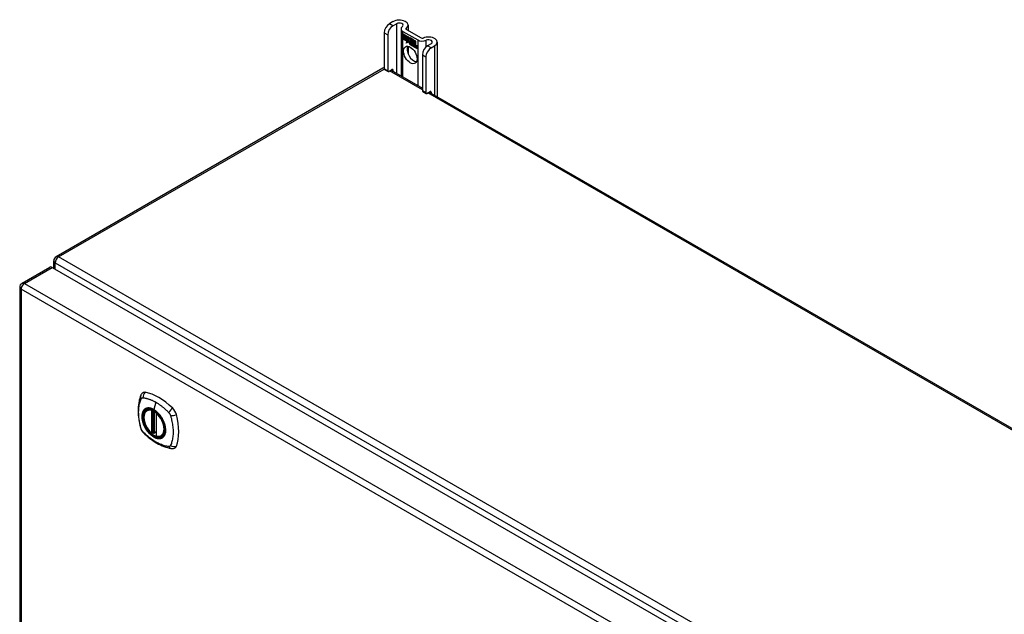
# Model space of a CAD drawing. Header units: inches. Extents: x 13 to 267, y 22 to 131.
# Tile 11 of 12: x 225 to 246, y 116 to 128. Entities that reach past the tile are written whole.
import ezdxf

# ---------------------------------------------------------------- set-up
doc = ezdxf.new("R2010")
doc.units = ezdxf.units.IN
doc.header["$MEASUREMENT"] = 0
doc.layers.add('Visible Edges(ANSI)', color=7, linetype='Continuous', lineweight=25)
doc.layers.add('Visible Tangent Edges(ANSI)', color=7, linetype='Continuous', lineweight=25)

msp = doc.modelspace()

# ---------------------------------------------------------------- linework, layer by layer
at = {"layer": 'Visible Edges(ANSI)'}
for p, q in [((233.029, 128.361), (232.954, 128.317)), ((233.028, 128.274), (233.104, 128.318)), ((233.201, 128.208), (233.201, 127.21)), ((233.315, 128.196), (233.628, 128.015)), ((233.35, 128.284), (233.35, 128.176)), ((232.844, 128.126), (232.844, 127.36)), ((232.918, 128.083), (232.918, 127.317)), ((233.241, 128.153), (233.554, 127.972)), ((233.244, 128.1), (233.362, 128.032)), ((233.244, 128.067), (233.244, 128.1)), ((233.244, 128.067), (233.245, 128.068)), ((233.331, 128.017), (233.244, 128.067)), ((233.244, 128.03), (233.244, 128.063)), ((233.244, 128.063), (233.331, 128.013)), ((233.244, 128.03), (233.245, 128.031)), ((233.331, 127.98), (233.244, 128.03)), ((233.244, 128.026), (233.331, 127.975)), ((233.244, 127.993), (233.244, 128.026)), ((233.244, 127.993), (233.245, 127.993)), ((233.33, 127.944), (233.244, 127.993)), ((233.245, 128.099), (233.245, 128.1)), ((233.245, 128.099), (233.245, 128.068)), ((233.362, 128.031), (233.245, 128.099)), ((233.245, 128.068), (233.331, 128.018)), ((233.245, 128.062), (233.245, 128.063)), ((233.245, 128.062), (233.245, 128.031)), ((233.331, 128.013), (233.245, 128.062)), ((233.245, 128.031), (233.331, 127.981)), ((233.245, 128.025), (233.245, 128.025)), ((233.331, 127.975), (233.245, 128.025)), ((233.245, 128.025), (233.245, 127.993)), ((233.245, 127.993), (233.331, 127.944)), ((233.331, 128.018), (233.331, 128.046)), ((233.331, 128.046), (233.334, 128.044)), ((233.331, 128.045), (233.332, 128.046)), ((233.331, 128.045), (233.331, 128.017)), ((233.334, 128.044), (233.331, 128.045)), ((233.331, 128.018), (233.331, 128.018)), ((233.331, 128.013), (233.331, 128.013)), ((233.331, 127.981), (233.331, 128.013)), ((233.331, 128.013), (233.331, 127.98)), ((233.331, 127.981), (233.331, 127.981)), ((233.331, 127.975), (233.331, 127.975)), ((233.331, 127.947), (233.331, 127.975)), ((233.331, 127.975), (233.331, 127.947)), ((233.334, 128.044), (233.365, 127.975)), ((233.334, 128.044), (233.334, 128.044)), ((233.364, 127.976), (233.334, 128.044)), ((233.365, 127.975), (233.346, 127.956)), ((233.347, 127.957), (233.364, 127.976)), ((233.365, 127.975), (233.348, 127.958)), ((233.362, 128.031), (233.363, 128.032)), ((233.362, 128.032), (233.378, 127.996)), ((233.378, 127.995), (233.362, 128.031)), ((233.364, 127.976), (233.364, 127.976)), ((233.378, 127.996), (233.39, 128.016)), ((233.391, 128.015), (233.378, 127.995)), ((233.378, 127.996), (233.379, 127.997)), ((233.379, 127.997), (233.379, 127.997)), ((233.39, 128.016), (233.449, 127.982)), ((233.39, 127.965), (233.421, 127.994)), ((233.391, 128.015), (233.391, 128.015)), ((233.449, 127.981), (233.391, 128.015)), ((233.391, 128.015), (233.391, 128.015)), ((233.391, 127.966), (233.421, 127.994)), ((233.421, 127.994), (233.391, 127.964)), ((233.421, 127.994), (233.423, 127.993)), ((233.421, 127.994), (233.421, 127.994)), ((233.423, 127.992), (233.421, 127.994)), ((233.423, 127.993), (233.423, 127.915)), ((233.423, 127.992), (233.423, 127.993)), ((233.423, 127.915), (233.423, 127.992)), ((233.449, 127.981), (233.449, 127.982)), ((233.449, 127.982), (233.449, 127.881)), ((233.449, 127.884), (233.449, 127.981)), ((233.453, 127.887), (233.453, 127.98)), ((233.453, 127.98), (233.479, 127.964)), ((233.454, 127.979), (233.454, 127.888)), ((233.454, 127.979), (233.454, 127.979)), ((233.479, 127.964), (233.454, 127.979)), ((233.308, 127.908), (233.33, 127.944)), ((233.347, 127.932), (233.308, 127.908)), ((233.331, 127.944), (233.31, 127.91)), ((233.31, 127.91), (233.347, 127.933)), ((233.31, 127.91), (233.312, 127.911)), ((233.31, 127.91), (233.31, 127.909)), ((233.312, 127.911), (233.347, 127.933)), ((233.33, 127.944), (233.33, 127.944)), ((233.331, 127.947), (233.331, 127.947)), ((233.332, 127.946), (233.331, 127.947)), ((233.331, 127.947), (233.332, 127.947)), ((233.332, 127.947), (233.345, 127.968)), ((233.345, 127.967), (233.332, 127.946)), ((233.332, 127.947), (233.333, 127.948)), ((233.333, 127.947), (233.333, 127.947)), ((233.345, 127.968), (233.347, 127.957)), ((233.345, 127.967), (233.345, 127.967)), ((233.346, 127.956), (233.345, 127.967)), ((233.345, 127.967), (233.345, 127.967)), ((233.347, 127.957), (233.348, 127.958)), ((233.347, 127.933), (233.349, 127.918)), ((233.347, 127.932), (233.347, 127.933)), ((233.349, 127.917), (233.347, 127.932)), ((233.348, 127.957), (233.348, 127.958)), ((233.349, 127.918), (233.376, 127.947)), ((233.376, 127.946), (233.349, 127.917)), ((233.349, 127.918), (233.35, 127.919)), ((233.35, 127.919), (233.377, 127.946)), ((233.35, 127.919), (233.35, 127.918)), ((233.35, 127.838), (233.35, 127.68)), ((233.376, 127.947), (233.383, 127.931)), ((233.376, 127.946), (233.377, 127.946)), ((233.382, 127.93), (233.376, 127.946)), ((233.382, 127.93), (233.384, 127.931)), ((233.384, 127.932), (233.384, 127.931)), ((233.384, 127.926), (233.385, 127.927)), ((233.385, 127.902), (233.418, 127.884)), ((233.386, 127.91), (233.387, 127.91)), ((233.408, 127.897), (233.386, 127.91)), ((233.386, 127.902), (233.386, 127.902)), ((233.418, 127.883), (233.386, 127.902)), ((233.387, 127.91), (233.408, 127.898)), ((233.39, 127.965), (233.391, 127.966)), ((233.408, 127.925), (233.39, 127.965)), ((233.392, 127.965), (233.391, 127.966)), ((233.391, 127.964), (233.409, 127.923)), ((233.391, 127.918), (233.393, 127.918)), ((233.407, 127.921), (233.407, 127.922)), ((233.408, 127.925), (233.408, 127.925)), ((233.408, 127.898), (233.409, 127.898)), ((233.409, 127.898), (233.409, 127.898)), ((233.412, 127.874), (233.412, 127.874)), ((233.412, 127.866), (233.412, 127.874)), ((233.412, 127.874), (233.412, 127.865)), ((233.412, 127.866), (233.412, 127.866)), ((233.417, 127.859), (233.439, 127.875)), ((233.417, 127.859), (233.418, 127.86)), ((233.431, 127.851), (233.417, 127.859)), ((233.418, 127.884), (233.419, 127.884)), ((233.418, 127.884), (233.418, 127.884)), ((233.439, 127.875), (233.418, 127.859)), ((233.439, 127.875), (233.418, 127.86)), ((233.418, 127.86), (233.419, 127.86)), ((233.418, 127.859), (233.431, 127.852)), ((233.423, 127.915), (233.443, 127.903)), ((233.423, 127.915), (233.423, 127.915)), ((233.443, 127.903), (233.423, 127.915)), ((233.439, 127.875), (233.426, 127.91)), ((233.426, 127.91), (233.441, 127.901)), ((233.427, 127.909), (233.439, 127.875)), ((233.427, 127.909), (233.428, 127.909)), ((233.44, 127.901), (233.427, 127.909)), ((233.431, 127.852), (233.443, 127.865)), ((233.443, 127.864), (233.431, 127.851)), ((233.431, 127.852), (233.432, 127.853)), ((233.432, 127.853), (233.443, 127.865)), ((233.432, 127.852), (233.432, 127.852)), ((233.439, 127.875), (233.439, 127.876)), ((233.44, 127.901), (233.441, 127.901)), ((233.447, 127.878), (233.44, 127.901)), ((233.441, 127.901), (233.448, 127.879)), ((233.443, 127.903), (233.449, 127.884)), ((233.443, 127.903), (233.443, 127.903)), ((233.449, 127.881), (233.443, 127.903)), ((233.443, 127.865), (233.446, 127.863)), ((233.443, 127.864), (233.444, 127.864)), ((233.445, 127.863), (233.443, 127.864)), ((233.445, 127.863), (233.446, 127.863)), ((233.452, 127.839), (233.445, 127.863)), ((233.446, 127.863), (233.452, 127.84)), ((233.447, 127.878), (233.448, 127.879)), ((233.45, 127.877), (233.447, 127.878)), ((233.448, 127.879), (233.449, 127.878)), ((233.449, 127.878), (233.461, 127.889)), ((233.449, 127.884), (233.449, 127.885)), ((233.449, 127.878), (233.451, 127.878)), ((233.462, 127.889), (233.45, 127.877)), ((233.451, 127.878), (233.45, 127.878)), ((233.462, 127.889), (233.451, 127.878)), ((233.452, 127.84), (233.465, 127.832)), ((233.452, 127.839), (233.452, 127.84)), ((233.466, 127.831), (233.452, 127.839)), ((233.46, 127.893), (233.453, 127.887)), ((233.454, 127.888), (233.46, 127.894)), ((233.454, 127.888), (233.455, 127.889)), ((233.454, 127.867), (233.475, 127.881)), ((233.476, 127.881), (233.454, 127.866)), ((233.454, 127.867), (233.455, 127.868)), ((233.465, 127.832), (233.454, 127.867)), ((233.454, 127.866), (233.466, 127.831)), ((233.455, 127.889), (233.46, 127.894)), ((233.455, 127.889), (233.455, 127.888)), ((233.455, 127.868), (233.475, 127.881)), ((233.455, 127.867), (233.455, 127.868)), ((233.46, 127.894), (233.479, 127.883)), ((233.46, 127.893), (233.46, 127.894)), ((233.479, 127.882), (233.46, 127.893)), ((233.461, 127.889), (233.476, 127.881)), ((233.462, 127.889), (233.462, 127.889)), ((233.475, 127.881), (233.462, 127.889)), ((233.465, 127.832), (233.466, 127.832)), ((233.472, 127.827), (233.481, 127.878)), ((233.472, 127.827), (233.473, 127.828)), ((233.484, 127.821), (233.472, 127.827)), ((233.481, 127.877), (233.473, 127.828)), ((233.473, 127.828), (233.483, 127.822)), ((233.475, 127.881), (233.475, 127.882)), ((233.479, 127.964), (233.479, 127.964)), ((233.479, 127.883), (233.479, 127.964)), ((233.479, 127.964), (233.479, 127.882)), ((233.479, 127.883), (233.479, 127.883)), ((233.481, 127.877), (233.482, 127.878)), ((233.481, 127.878), (233.491, 127.872)), ((233.49, 127.872), (233.481, 127.877)), ((233.483, 127.88), (233.483, 127.962)), ((233.483, 127.962), (233.509, 127.947)), ((233.483, 127.88), (233.484, 127.88)), ((233.494, 127.873), (233.483, 127.88)), ((233.483, 127.822), (233.487, 127.842)), ((233.483, 127.822), (233.484, 127.822)), ((233.484, 127.961), (233.484, 127.962)), ((233.484, 127.961), (233.484, 127.88)), ((233.509, 127.947), (233.484, 127.961)), ((233.484, 127.88), (233.495, 127.874)), ((233.487, 127.842), (233.484, 127.821)), ((233.49, 127.872), (233.491, 127.872)), ((233.49, 127.863), (233.49, 127.872)), ((233.491, 127.872), (233.49, 127.863)), ((233.49, 127.863), (233.49, 127.863)), ((233.493, 127.861), (233.49, 127.863)), ((233.49, 127.863), (233.493, 127.862)), ((233.493, 127.862), (233.494, 127.862)), ((233.495, 127.874), (233.494, 127.869)), ((233.494, 127.873), (233.495, 127.874)), ((233.494, 127.867), (233.494, 127.873)), ((233.494, 127.868), (233.495, 127.869)), ((233.494, 127.862), (233.494, 127.862)), ((233.495, 127.869), (233.495, 127.868)), ((233.495, 127.857), (233.496, 127.858)), ((233.496, 127.863), (233.497, 127.864)), ((233.502, 127.81), (233.508, 127.842)), ((233.502, 127.81), (233.503, 127.81)), ((233.514, 127.803), (233.502, 127.81)), ((233.508, 127.842), (233.503, 127.81)), ((233.503, 127.81), (233.513, 127.804)), ((233.509, 127.947), (233.509, 127.947)), ((233.509, 127.867), (233.509, 127.947)), ((233.509, 127.947), (233.509, 127.866)), ((233.509, 127.867), (233.509, 127.867)), ((233.513, 127.804), (233.517, 127.825)), ((233.513, 127.804), (233.514, 127.805)), ((233.517, 127.824), (233.514, 127.803)), ((233.517, 127.825), (233.518, 127.825)), ((233.52, 127.843), (233.522, 127.844)), ((233.522, 127.839), (233.524, 127.84)), ((233.524, 127.84), (233.526, 127.84)), ((233.525, 127.847), (233.526, 127.847)), ((233.532, 127.793), (233.537, 127.825)), ((233.532, 127.793), (233.533, 127.793)), ((233.544, 127.786), (233.532, 127.793)), ((233.538, 127.825), (233.533, 127.793)), ((233.533, 127.793), (233.543, 127.787)), ((233.543, 127.787), (233.549, 127.818)), ((233.543, 127.787), (233.544, 127.787)), ((233.549, 127.818), (233.544, 127.786)), ((233.839, 127.893), (233.764, 127.85)), ((233.838, 127.807), (233.913, 127.85)), ((233.968, 127.927), (233.968, 126.767)), ((233.653, 127.659), (233.653, 126.893)), ((233.728, 127.616), (233.728, 126.85)), ((232.817, 127.374), (225.886, 123.373)), ((232.85, 127.346), (232.924, 127.303)), ((232.94, 127.305), (233.008, 127.344)), ((232.988, 127.333), (233.653, 126.949)), ((233.029, 127.331), (233.029, 127.309)), ((233.66, 126.879), (233.734, 126.836)), ((233.75, 126.837), (233.817, 126.876)), ((233.798, 126.865), (265.724, 108.433)), ((233.839, 126.864), (233.839, 126.842)), ((225.837, 123.127), (225.837, 123.287)), ((225.164, 122.81), (225.755, 123.151)), ((225.804, 123.146), (259.466, 103.711)), ((225.115, 122.724), (225.115, 103.357)), ((227.814, 120.115), (227.824, 120.121)), ((228.009, 120.054), (228.009, 119.576)), ((227.94, 119.632), (227.926, 119.624)), ((227.955, 119.63), (227.953, 119.631)), ((228.009, 119.652), (227.968, 119.629)), ((228.127, 119.573), (228.137, 119.579))]:
    msp.add_line(p, q, dxfattribs=at)
at = {"layer": 'Visible Edges(ANSI)', "flags": 128}
for points in [[(227.718, 120.481), (227.705, 120.467), (227.694, 120.453), (227.686, 120.439), (227.68, 120.425)], [(227.68, 120.425), (227.672, 120.404), (227.666, 120.384), (227.661, 120.365), (227.656, 120.347), (227.651, 120.328), (227.647, 120.309), (227.64, 120.269), (227.634, 120.228), (227.63, 120.186), (227.628, 120.144), (227.627, 120.101), (227.628, 120.058), (227.63, 120.014), (227.634, 119.969), (227.64, 119.924), (227.647, 119.879), (227.655, 119.833), (227.665, 119.788), (227.67, 119.765), (227.673, 119.753), (227.677, 119.739)], [(227.912, 119.625), (227.898, 119.638), (227.885, 119.651), (227.871, 119.666), (227.858, 119.681), (227.846, 119.696), (227.834, 119.713), (227.823, 119.729), (227.812, 119.747), (227.802, 119.764), (227.793, 119.783), (227.784, 119.801), (227.776, 119.819), (227.769, 119.838), (227.763, 119.857), (227.758, 119.875), (227.754, 119.894), (227.75, 119.912), (227.748, 119.93), (227.746, 119.948), (227.745, 119.965), (227.746, 119.982), (227.747, 119.998), (227.749, 120.014), (227.753, 120.028), (227.757, 120.043), (227.762, 120.056), (227.769, 120.068), (227.776, 120.08), (227.784, 120.091), (227.793, 120.1), (227.803, 120.108), (227.814, 120.115)], [(228.066, 120.035), (228.085, 120.013), (228.103, 119.99), (228.12, 119.965), (228.135, 119.939), (228.149, 119.913), (228.162, 119.886), (228.174, 119.859), (228.184, 119.832)], [(227.677, 119.739), (227.681, 119.726), (227.686, 119.713), (227.692, 119.7), (227.699, 119.688), (227.706, 119.676), (227.714, 119.664), (227.723, 119.653), (227.732, 119.643)], [(227.732, 119.643), (227.742, 119.633), (227.752, 119.624), (227.769, 119.607), (227.803, 119.577), (227.839, 119.547), (227.874, 119.518), (227.911, 119.491), (227.947, 119.465), (227.984, 119.441), (228.021, 119.419), (228.059, 119.398), (228.097, 119.379), (228.135, 119.362), (228.173, 119.346), (228.211, 119.332), (228.249, 119.321), (228.287, 119.311), (228.306, 119.307), (228.317, 119.305), (228.328, 119.303)], [(227.953, 119.631), (227.95, 119.633), (227.946, 119.634), (227.943, 119.633), (227.94, 119.632)], [(228.127, 119.573), (228.115, 119.567), (228.102, 119.563), (228.089, 119.56), (228.075, 119.558), (228.061, 119.558), (228.047, 119.559), (228.032, 119.561), (228.017, 119.565)], [(228.328, 119.303), (228.343, 119.301), (228.36, 119.301), (228.377, 119.303), (228.396, 119.308)]]:
    msp.add_lwpolyline(points, dxfattribs=at)
at = {"layer": 'Visible Edges(ANSI)'}
for centre, radius, start, end in [((232.867, 127.289), 0.099, 103.4226, 120), ((225.936, 123.287), 0.099, 120, 180), ((225.214, 122.724), 0.099, 120, 180), ((228.02, 120.054), 0.0118, 137.3656, 180), ((227.92, 119.634), 0.0118, 229.389, 300), ((227.962, 119.639), 0.0118, 232.1717, 300), ((228.02, 119.576), 0.0118, 180, 253.4446)]:
    msp.add_arc(centre, radius, start, end, dxfattribs=at)
for centre, major_axis, start_param, end_param in [((233.162, 128.284), (0.188, 0), 5.640144, 8.63938), ((232.954, 128.19), (-0.078, -0.135), 3.926991, 5.497787), ((233.028, 128.147), (0.078, 0.135), 0.785398, 2.356194), ((233.162, 128.284), (0.0825, 0), 5.640144, 8.63938), ((233.337, 128.208), (-0.136, 0), 5.640144, 7.068583), ((233.337, 128.208), (-0.031, 0), 5.640144, 7.068583), ((233.65, 128.028), (-0.136, 0), 0.785398, 2.213838), ((233.65, 128.028), (0.031, 0), 3.926991, 5.35543), ((233.781, 127.927), (0.187, 0), 5.497787, 8.497023), ((233.781, 127.927), (0.0825, 0), 5.497787, 8.497023), ((233.471, 127.697), (-0.101, 0.176), 0.374433, 2.76716), ((233.408, 127.884), (-0.0249, 0.0431), 6.268672, 7.008625), ((233.391, 127.895), (0.012, -0.0207), 3.867033, 5.35049), ((233.391, 127.895), (-0.0123, 0.0214), 0.72544, 2.208898), ((233.408, 127.884), (-0.0245, 0.0424), 6.268672, 7.008625), ((233.41, 127.884), (-0.0249, 0.0431), 0.028947, 0.295885), ((233.402, 127.894), (-0.0206, 0.0357), 5.272274, 6.251395), ((233.402, 127.894), (-0.021, 0.0364), 5.317289, 6.229324), ((233.404, 127.895), (-0.0206, 0.0357), 6.047724, 6.251395), ((233.402, 127.894), (-0.0187, 0.0323), 5.330385, 6.268672), ((233.402, 127.894), (-0.0183, 0.0317), 5.329545, 6.268672), ((233.394, 127.894), (-0.0064, 0.011), 0.453624, 1.914249), ((233.394, 127.894), (0.006, -0.0104), 3.639467, 5.055842), ((233.41, 127.884), (-0.0245, 0.0424), 6.268672, 6.283185), ((233.404, 127.895), (-0.0183, 0.0317), 6.051884, 6.268672), ((233.402, 127.899), (-0.0109, 0.0188), 5.836026, 6.985262), ((233.402, 127.899), (-0.0105, 0.0182), 5.836026, 6.946368), ((233.396, 127.933), (0.0376, -0.0651), 5.35049, 5.792995), ((233.396, 127.933), (-0.0379, 0.0657), 2.208898, 2.658734), ((233.403, 127.9), (-0.0109, 0.0188), 0.065067, 0.331662), ((233.402, 127.909), (-0.0196, 0.0339), 1.914249, 2.72139), ((233.402, 127.909), (0.0192, -0.0332), 5.055842, 5.891549), ((233.403, 127.9), (-0.0105, 0.0182), 6.079217, 6.283185), ((233.4, 127.906), (-0.0068, 0.0119), 4.819991, 5.836026), ((233.4, 127.906), (0.0072, -0.0125), 1.678399, 2.694434), ((233.401, 127.907), (0.0063, -0.011), 0.251695, 1.678399), ((233.401, 127.907), (0.006, -0.0103), 0.287189, 1.678399), ((233.406, 127.907), (0.0095, -0.0165), 1.201563, 2.270327), ((233.406, 127.907), (-0.0091, 0.0158), 4.343155, 5.413588), ((233.395, 127.908), (0.0172, -0.0299), 0.38335, 1.201563), ((233.395, 127.908), (0.0176, -0.0305), 0.369234, 1.201563), ((233.528, 127.81), (-0.0294, 0.051), 0.219898, 0.610865), ((233.528, 127.81), (-0.0291, 0.0503), 0.219898, 0.610865), ((233.511, 127.838), (-0.015, 0.026), 5.48867, 6.499805), ((233.511, 127.838), (-0.0146, 0.0253), 5.48867, 6.513784), ((233.503, 127.843), (-0.0083, 0.0143), 5.603031, 6.503084), ((233.503, 127.843), (-0.0079, 0.0136), 5.603031, 6.503084), ((233.529, 127.811), (-0.0294, 0.051), 0.219898, 0.291612), ((233.509, 127.842), (-0.0154, 0.0266), 5.501665, 6.243634), ((233.509, 127.842), (-0.015, 0.026), 5.47676, 6.310847), ((233.512, 127.839), (-0.015, 0.026), 0.047158, 0.216619), ((233.504, 127.844), (-0.0082, 0.0143), 0.085815, 0.219898), ((233.51, 127.843), (-0.015, 0.026), 6.059998, 6.283185), ((233.504, 127.844), (-0.0079, 0.0136), 6.100483, 6.283185), ((233.512, 127.839), (-0.0146, 0.0253), 6.06115, 6.283185), ((233.502, 127.85), (0.00412, -0.00714), 1.196548, 2.461438), ((233.502, 127.85), (-0.00375, 0.0065), 4.33814, 5.603031), ((233.497, 127.851), (0.0081, -0.014), 0.610865, 1.196548), ((233.497, 127.851), (-0.0077, 0.0133), 3.752458, 4.33814), ((233.511, 127.852), (-0.006, 0.0103), 4.223571, 5.48867), ((233.511, 127.852), (0.0063, -0.011), 1.081978, 2.347078), ((233.558, 127.793), (-0.0294, 0.051), 0.236534, 0.625184), ((233.558, 127.793), (-0.0291, 0.0503), 0.236639, 0.625276), ((233.495, 127.856), (-0.0176, 0.0305), 3.88819, 4.223571), ((233.495, 127.856), (0.018, -0.0312), 0.848525, 1.081978), ((233.54, 127.821), (-0.015, 0.0259), 5.492181, 6.733718), ((233.54, 127.821), (-0.0153, 0.0266), 5.492181, 6.613939), ((233.496, 127.857), (-0.0176, 0.0305), 3.959823, 3.971212), ((233.541, 127.821), (-0.0153, 0.0266), 0.046088, 0.313087), ((233.532, 127.826), (-0.0082, 0.0143), 5.604299, 6.503622), ((233.532, 127.826), (-0.0079, 0.0136), 5.604299, 6.503242), ((233.559, 127.794), (-0.0294, 0.051), 0.236534, 0.291612), ((233.534, 127.827), (-0.0082, 0.0143), 0.085815, 0.220437), ((233.541, 127.821), (-0.015, 0.0259), 6.060079, 6.283185), ((233.534, 127.827), (-0.0079, 0.0136), 6.100483, 6.283185), ((233.532, 127.833), (0.00412, -0.00714), 1.196401, 2.462706), ((233.532, 127.833), (-0.00375, 0.0065), 4.337994, 5.604299), ((233.527, 127.833), (0.0081, -0.014), 0.610998, 1.196401), ((233.527, 127.833), (-0.0077, 0.0133), 3.752322, 4.337994), ((233.54, 127.835), (0.0066, -0.0114), 1.107844, 2.350588), ((233.54, 127.835), (-0.0062, 0.0107), 4.249437, 5.492181), ((233.524, 127.838), (-0.0176, 0.0305), 3.735005, 4.249437), ((233.524, 127.838), (0.018, -0.0312), 0.593412, 1.107844), ((233.764, 127.722), (-0.078, -0.135), 3.926991, 5.497787), ((233.838, 127.679), (0.078, 0.135), 0.785398, 2.356194), ((232.866, 127.373), (-0.0155, -0.0268), 5.497787, 6.283185), ((233.008, 127.318), (0.0155, 0.0268), 5.497787, 7.068583), ((232.94, 127.33), (-0.0155, -0.0268), 5.497787, 7.068583), ((233.675, 126.905), (-0.0155, -0.0268), 5.497787, 6.283185), ((233.75, 126.863), (-0.0155, -0.0268), 5.497787, 7.068583), ((233.817, 126.851), (0.0155, 0.0268), 5.497787, 7.068583), ((225.804, 123.065), (-0.0495, 0.0857), 5.497787, 6.283185), ((227.817, 120.335), (-0.089, 0.153), 5.825423, 6.408181), ((228.068, 119.338), (-0.64, 1.108), 5.170151, 5.825423), ((227.963, 119.84), (0.157, -0.273), 2.363977, 7.060801), ((228.319, 120.046), (0.089, -0.153), 1.113034, 2.028558), ((227.581, 120.182), (-0.64, 1.108), 3.599355, 4.254627), ((228.319, 119.466), (0.089, -0.153), 6.158189, 6.740947)]:
    msp.add_ellipse(centre, major_axis=major_axis, ratio=0.57735, start_param=start_param, end_param=end_param, dxfattribs=at)
for centre, major_axis in [((233.397, 127.654), (-0.102, 0.176)), ((227.96, 119.838), (-0.16, 0.277))]:
    msp.add_ellipse(centre, major_axis=major_axis, ratio=0.57735, dxfattribs=at)
at = {"layer": 'Visible Tangent Edges(ANSI)'}
for p, q in [((233.028, 128.274), (232.954, 128.317)), ((233.104, 128.318), (233.104, 127.266)), ((233.312, 128.198), (233.312, 128.219)), ((232.844, 128.126), (232.918, 128.083)), ((233.241, 127.187), (233.241, 128.153)), ((233.554, 127.972), (233.554, 127.006)), ((233.373, 127.906), (233.374, 127.907)), ((233.384, 127.926), (233.386, 127.927)), ((233.388, 127.877), (233.389, 127.877)), ((233.39, 127.887), (233.39, 127.887)), ((233.397, 127.919), (233.397, 127.919)), ((233.406, 127.911), (233.406, 127.912)), ((233.417, 127.906), (233.418, 127.907)), ((233.487, 127.842), (233.488, 127.842)), ((233.493, 127.856), (233.494, 127.857)), ((233.501, 127.857), (233.502, 127.857)), ((233.507, 127.85), (233.507, 127.85)), ((233.508, 127.842), (233.508, 127.843)), ((233.511, 127.862), (233.511, 127.862)), ((233.519, 127.85), (233.519, 127.851)), ((233.531, 127.839), (233.532, 127.84)), ((233.537, 127.833), (233.537, 127.833)), ((233.537, 127.825), (233.538, 127.825)), ((233.54, 127.845), (233.54, 127.845)), ((233.548, 127.833), (233.549, 127.834)), ((233.549, 127.818), (233.55, 127.819)), ((233.731, 127.825), (233.731, 127.965)), ((233.838, 127.807), (233.764, 127.85)), ((233.913, 127.85), (233.913, 126.799)), ((233.653, 127.659), (233.728, 127.616)), ((225.936, 123.368), (232.844, 127.356)), ((232.918, 127.317), (232.844, 127.36)), ((233.653, 126.915), (232.959, 127.316)), ((233.008, 127.344), (233.029, 127.331)), ((233.728, 126.85), (233.653, 126.893)), ((265.724, 108.399), (233.769, 126.848)), ((233.817, 126.876), (233.839, 126.864)), ((225.866, 123.246), (259.667, 103.731)), ((225.866, 123.11), (225.866, 123.246)), ((259.737, 103.853), (225.936, 123.368)), ((225.214, 122.805), (225.804, 123.146)), ((225.214, 122.805), (258.876, 103.37)), ((258.806, 103.249), (225.144, 122.684)), ((225.144, 122.684), (225.144, 103.316)), ((228.002, 120.285), (227.959, 120.129)), ((227.912, 120.107), (227.912, 119.629)), ((227.928, 120.107), (227.935, 120.111)), ((227.928, 119.629), (227.928, 120.107)), ((227.94, 120.109), (227.94, 119.636)), ((227.955, 119.637), (227.955, 120.102)), ((227.97, 119.634), (227.97, 120.093)), ((228.012, 119.572), (228.012, 120.049)), ((227.94, 119.636), (227.928, 119.629)), ((228.009, 119.656), (227.97, 119.634))]:
    msp.add_line(p, q, dxfattribs=at)
at = {"layer": 'Visible Tangent Edges(ANSI)', "flags": 128}
for points in [[(227.69, 119.725), (227.681, 119.758), (227.673, 119.787), (227.667, 119.817), (227.661, 119.846), (227.655, 119.876), (227.65, 119.905), (227.646, 119.934), (227.643, 119.963), (227.641, 119.991), (227.639, 120.019), (227.638, 120.046), (227.637, 120.074), (227.638, 120.1), (227.639, 120.127), (227.641, 120.152), (227.643, 120.178), (227.646, 120.202), (227.65, 120.226), (227.655, 120.25), (227.661, 120.273), (227.667, 120.295), (227.673, 120.316), (227.681, 120.338), (227.69, 120.359)], [(227.69, 120.359), (227.691, 120.36), (227.691, 120.361), (227.692, 120.362), (227.692, 120.363), (227.693, 120.363), (227.693, 120.364), (227.694, 120.365), (227.695, 120.366), (227.695, 120.366), (227.696, 120.367), (227.696, 120.368), (227.697, 120.369), (227.698, 120.369), (227.698, 120.37), (227.699, 120.37), (227.7, 120.371), (227.7, 120.372), (227.701, 120.372), (227.702, 120.373), (227.702, 120.373), (227.703, 120.374), (227.704, 120.374), (227.705, 120.375), (227.705, 120.375)], [(227.705, 120.375), (227.706, 120.376), (227.707, 120.376), (227.708, 120.377), (227.709, 120.377), (227.709, 120.377), (227.71, 120.378), (227.711, 120.378), (227.712, 120.378), (227.713, 120.378), (227.714, 120.379), (227.714, 120.379), (227.715, 120.379), (227.716, 120.379), (227.717, 120.38), (227.718, 120.38), (227.719, 120.38), (227.72, 120.38), (227.721, 120.38), (227.722, 120.38), (227.723, 120.38), (227.724, 120.38), (227.725, 120.38), (227.726, 120.38), (227.727, 120.38)], [(227.727, 120.38), (227.74, 120.38), (227.75, 120.378), (227.761, 120.376), (227.772, 120.374), (227.784, 120.371), (227.795, 120.369), (227.806, 120.366), (227.817, 120.363), (227.829, 120.36), (227.84, 120.357), (227.851, 120.353), (227.863, 120.349), (227.874, 120.345), (227.886, 120.341), (227.898, 120.336), (227.909, 120.331), (227.921, 120.326), (227.932, 120.321), (227.944, 120.316), (227.956, 120.31), (227.967, 120.304), (227.979, 120.298), (227.991, 120.291), (228.002, 120.285)], [(228.002, 120.285), (228.014, 120.278), (228.026, 120.271), (228.037, 120.263), (228.049, 120.256), (228.061, 120.248), (228.072, 120.24), (228.084, 120.232), (228.095, 120.224), (228.107, 120.215), (228.118, 120.206), (228.13, 120.197), (228.141, 120.188), (228.153, 120.179), (228.164, 120.17), (228.175, 120.16), (228.186, 120.15), (228.197, 120.14), (228.209, 120.13), (228.22, 120.12), (228.231, 120.109), (228.242, 120.099), (228.253, 120.088), (228.263, 120.077), (228.276, 120.063)], [(227.764, 120.135), (227.755, 120.127), (227.747, 120.118), (227.739, 120.108), (227.733, 120.098), (227.726, 120.086), (227.721, 120.073), (227.717, 120.06), (227.713, 120.046), (227.71, 120.031), (227.708, 120.016), (227.707, 120), (227.706, 119.983), (227.707, 119.966), (227.708, 119.949), (227.71, 119.931), (227.713, 119.913), (227.717, 119.894), (227.721, 119.876), (227.727, 119.857), (227.733, 119.838), (227.739, 119.819), (227.747, 119.801), (227.755, 119.782), (227.764, 119.764)], [(228.184, 119.832), (228.201, 119.764), (228.208, 119.698), (228.203, 119.64), (228.187, 119.59), (228.16, 119.552), (228.124, 119.527), (228.081, 119.517), (228.032, 119.521), (227.979, 119.54), (227.926, 119.572), (227.874, 119.617), (227.826, 119.672), (227.784, 119.734), (227.75, 119.801), (227.726, 119.87), (227.713, 119.937), (227.711, 120.001), (227.72, 120.056), (227.74, 120.101), (227.77, 120.135), (227.809, 120.154), (227.855, 120.159), (227.906, 120.149), (227.959, 120.125)], [(227.797, 120.155), (227.796, 120.154), (227.794, 120.153), (227.793, 120.153), (227.791, 120.152), (227.79, 120.151), (227.788, 120.151), (227.787, 120.15), (227.786, 120.149), (227.784, 120.149), (227.783, 120.148), (227.781, 120.147), (227.78, 120.146), (227.779, 120.145), (227.777, 120.145), (227.776, 120.144), (227.775, 120.143), (227.773, 120.142), (227.772, 120.141), (227.771, 120.14), (227.769, 120.139), (227.768, 120.138), (227.767, 120.137), (227.765, 120.136), (227.764, 120.135)], [(227.959, 120.129), (227.951, 120.133), (227.944, 120.137), (227.937, 120.14), (227.93, 120.144), (227.922, 120.147), (227.915, 120.15), (227.908, 120.152), (227.901, 120.155), (227.894, 120.157), (227.887, 120.158), (227.88, 120.16), (227.873, 120.161), (227.866, 120.162), (227.859, 120.163), (227.853, 120.163), (227.846, 120.163), (227.84, 120.163), (227.833, 120.163), (227.827, 120.162), (227.821, 120.161), (227.815, 120.16), (227.809, 120.158), (227.803, 120.157), (227.797, 120.155)], [(228.119, 119.969), (228.114, 119.977), (228.108, 119.986), (228.102, 119.994), (228.096, 120.002), (228.09, 120.01), (228.083, 120.018), (228.077, 120.026), (228.071, 120.034), (228.064, 120.041), (228.057, 120.048), (228.051, 120.055), (228.044, 120.062), (228.037, 120.069), (228.03, 120.075), (228.023, 120.082), (228.016, 120.088), (228.009, 120.094), (228.002, 120.1), (227.995, 120.105), (227.988, 120.11), (227.98, 120.115), (227.973, 120.12), (227.966, 120.125), (227.959, 120.129)], [(227.959, 120.125), (227.964, 120.123), (227.968, 120.12), (227.973, 120.117), (227.977, 120.114), (227.982, 120.111), (227.987, 120.108), (227.991, 120.104), (227.996, 120.101), (228, 120.097), (228.005, 120.094), (228.01, 120.09), (228.014, 120.087), (228.019, 120.083), (228.023, 120.079), (228.028, 120.075), (228.032, 120.071), (228.036, 120.067), (228.041, 120.062), (228.045, 120.058), (228.049, 120.054), (228.054, 120.049), (228.058, 120.045), (228.062, 120.04), (228.066, 120.035)], [(228.276, 120.063), (228.278, 120.061), (228.28, 120.058), (228.282, 120.056), (228.284, 120.054), (228.286, 120.051), (228.288, 120.049), (228.289, 120.046), (228.291, 120.044), (228.293, 120.041), (228.294, 120.039), (228.296, 120.036), (228.298, 120.033), (228.299, 120.031), (228.301, 120.028), (228.302, 120.025), (228.303, 120.023), (228.305, 120.02), (228.306, 120.017), (228.307, 120.014), (228.308, 120.011), (228.309, 120.009), (228.311, 120.006), (228.312, 120.003), (228.312, 120)], [(228.152, 119.911), (228.151, 119.914), (228.15, 119.916), (228.149, 119.919), (228.147, 119.921), (228.146, 119.923), (228.145, 119.926), (228.143, 119.928), (228.142, 119.931), (228.141, 119.933), (228.139, 119.936), (228.138, 119.938), (228.137, 119.94), (228.135, 119.943), (228.134, 119.945), (228.132, 119.948), (228.131, 119.95), (228.13, 119.952), (228.128, 119.955), (228.127, 119.957), (228.125, 119.959), (228.124, 119.962), (228.122, 119.964), (228.121, 119.966), (228.119, 119.969)], [(228.152, 119.54), (228.161, 119.548), (228.17, 119.557), (228.177, 119.567), (228.184, 119.578), (228.19, 119.589), (228.196, 119.602), (228.2, 119.615), (228.204, 119.629), (228.207, 119.644), (228.209, 119.659), (228.21, 119.675), (228.211, 119.692), (228.21, 119.709), (228.209, 119.726), (228.207, 119.744), (228.204, 119.762), (228.2, 119.781), (228.196, 119.799), (228.19, 119.818), (228.184, 119.837), (228.177, 119.856), (228.17, 119.874), (228.161, 119.893), (228.152, 119.911)], [(228.312, 120), (228.322, 119.967), (228.33, 119.937), (228.337, 119.908), (228.343, 119.879), (228.349, 119.849), (228.354, 119.82), (228.358, 119.791), (228.361, 119.763), (228.364, 119.735), (228.366, 119.707), (228.367, 119.679), (228.368, 119.652), (228.367, 119.625), (228.366, 119.599), (228.364, 119.573), (228.361, 119.548), (228.358, 119.523), (228.354, 119.499), (228.349, 119.475), (228.343, 119.452), (228.337, 119.43), (228.33, 119.408), (228.322, 119.387), (228.312, 119.365)], [(227.727, 119.662), (227.725, 119.664), (227.723, 119.666), (227.721, 119.669), (227.719, 119.671), (227.717, 119.673), (227.715, 119.676), (227.714, 119.678), (227.712, 119.681), (227.71, 119.684), (227.709, 119.686), (227.707, 119.689), (227.705, 119.691), (227.704, 119.694), (227.702, 119.697), (227.701, 119.7), (227.7, 119.702), (227.698, 119.705), (227.697, 119.708), (227.696, 119.711), (227.695, 119.713), (227.693, 119.716), (227.692, 119.719), (227.691, 119.722), (227.69, 119.725)], [(228.276, 119.344), (228.253, 119.347), (228.231, 119.351), (228.209, 119.356), (228.186, 119.362), (228.164, 119.369), (228.141, 119.376), (228.118, 119.385), (228.095, 119.394), (228.072, 119.405), (228.049, 119.416), (228.026, 119.428), (228.003, 119.441), (227.979, 119.455), (227.956, 119.47), (227.933, 119.485), (227.909, 119.502), (227.886, 119.519), (227.863, 119.537), (227.84, 119.556), (227.817, 119.575), (227.795, 119.595), (227.773, 119.616), (227.75, 119.637), (227.727, 119.662)], [(227.764, 119.764), (227.765, 119.761), (227.767, 119.759), (227.768, 119.756), (227.769, 119.754), (227.771, 119.751), (227.772, 119.749), (227.773, 119.747), (227.775, 119.744), (227.776, 119.742), (227.777, 119.739), (227.779, 119.737), (227.78, 119.734), (227.781, 119.732), (227.783, 119.73), (227.784, 119.727), (227.786, 119.725), (227.787, 119.723), (227.788, 119.72), (227.79, 119.718), (227.791, 119.715), (227.793, 119.713), (227.794, 119.711), (227.796, 119.708), (227.797, 119.706)], [(227.797, 119.706), (227.809, 119.689), (227.821, 119.673), (227.833, 119.657), (227.846, 119.642), (227.859, 119.627), (227.873, 119.613), (227.887, 119.6), (227.901, 119.587), (227.915, 119.576), (227.93, 119.565), (227.944, 119.555), (227.959, 119.546), (227.973, 119.538), (227.988, 119.531), (228.002, 119.525), (228.016, 119.521), (228.03, 119.517), (228.044, 119.514), (228.058, 119.512), (228.071, 119.512), (228.084, 119.512), (228.096, 119.514), (228.108, 119.517), (228.119, 119.52)], [(227.94, 119.634), (227.939, 119.634), (227.939, 119.634), (227.939, 119.634), (227.939, 119.634), (227.939, 119.633), (227.939, 119.633), (227.939, 119.633), (227.939, 119.633), (227.939, 119.633), (227.939, 119.633), (227.939, 119.633), (227.939, 119.633), (227.939, 119.632), (227.939, 119.632), (227.939, 119.632), (227.939, 119.632), (227.939, 119.632), (227.939, 119.632), (227.939, 119.632), (227.939, 119.632), (227.939, 119.632), (227.939, 119.632), (227.939, 119.632), (227.94, 119.632)], [(227.94, 119.636), (227.94, 119.636), (227.94, 119.636), (227.94, 119.636), (227.94, 119.636), (227.94, 119.636), (227.94, 119.636), (227.94, 119.636), (227.94, 119.635), (227.94, 119.635), (227.94, 119.635), (227.94, 119.635), (227.94, 119.635), (227.94, 119.635), (227.94, 119.635), (227.94, 119.635), (227.94, 119.635), (227.94, 119.635), (227.94, 119.635), (227.94, 119.635), (227.94, 119.635), (227.94, 119.635), (227.94, 119.635), (227.94, 119.634), (227.94, 119.634)], [(227.94, 119.632), (227.94, 119.632), (227.94, 119.632), (227.94, 119.632), (227.94, 119.632), (227.94, 119.632), (227.94, 119.632), (227.94, 119.632), (227.94, 119.632), (227.94, 119.632), (227.94, 119.632), (227.94, 119.632), (227.94, 119.632), (227.94, 119.632), (227.94, 119.632), (227.94, 119.632), (227.94, 119.632), (227.94, 119.632), (227.94, 119.632), (227.94, 119.632), (227.94, 119.632), (227.94, 119.632), (227.94, 119.632), (227.94, 119.632), (227.94, 119.632)], [(227.953, 119.631), (227.953, 119.631), (227.953, 119.631), (227.953, 119.631), (227.953, 119.631), (227.953, 119.631), (227.953, 119.631), (227.953, 119.631), (227.953, 119.631), (227.953, 119.631), (227.953, 119.631), (227.953, 119.631), (227.953, 119.631), (227.953, 119.631), (227.953, 119.631), (227.953, 119.631), (227.953, 119.631), (227.953, 119.631), (227.954, 119.631), (227.954, 119.631), (227.954, 119.631), (227.954, 119.631), (227.954, 119.631), (227.954, 119.631), (227.954, 119.63)], [(227.954, 119.63), (227.954, 119.631), (227.954, 119.631), (227.954, 119.631), (227.954, 119.631), (227.954, 119.631), (227.954, 119.631), (227.954, 119.631), (227.954, 119.631), (227.954, 119.631), (227.954, 119.631), (227.954, 119.631), (227.954, 119.631), (227.954, 119.632), (227.954, 119.632), (227.954, 119.632), (227.954, 119.632), (227.954, 119.632), (227.955, 119.632), (227.955, 119.633), (227.955, 119.633), (227.955, 119.633), (227.955, 119.633), (227.955, 119.633), (227.955, 119.633)], [(227.955, 119.633), (227.955, 119.634), (227.955, 119.634), (227.955, 119.634), (227.955, 119.634), (227.955, 119.634), (227.955, 119.634), (227.955, 119.634), (227.955, 119.635), (227.955, 119.635), (227.955, 119.635), (227.955, 119.635), (227.955, 119.635), (227.955, 119.635), (227.955, 119.635), (227.955, 119.635), (227.955, 119.636), (227.955, 119.636), (227.955, 119.636), (227.955, 119.636), (227.955, 119.636), (227.955, 119.636), (227.955, 119.636), (227.955, 119.637), (227.955, 119.637)], [(228.119, 119.52), (228.121, 119.521), (228.122, 119.522), (228.124, 119.522), (228.125, 119.523), (228.127, 119.523), (228.128, 119.524), (228.13, 119.525), (228.131, 119.526), (228.132, 119.526), (228.134, 119.527), (228.135, 119.528), (228.137, 119.529), (228.138, 119.529), (228.139, 119.53), (228.141, 119.531), (228.142, 119.532), (228.143, 119.533), (228.145, 119.534), (228.146, 119.535), (228.147, 119.536), (228.149, 119.537), (228.15, 119.538), (228.151, 119.539), (228.152, 119.54)], [(228.312, 119.365), (228.312, 119.364), (228.311, 119.362), (228.309, 119.361), (228.308, 119.359), (228.307, 119.358), (228.306, 119.356), (228.305, 119.355), (228.303, 119.354), (228.302, 119.353), (228.301, 119.351), (228.299, 119.35), (228.298, 119.35), (228.296, 119.349), (228.294, 119.348), (228.293, 119.347), (228.291, 119.347), (228.289, 119.346), (228.288, 119.346), (228.286, 119.345), (228.284, 119.345), (228.282, 119.345), (228.28, 119.345), (228.278, 119.344), (228.276, 119.344)]]:
    msp.add_lwpolyline(points, dxfattribs=at)
at = {"layer": 'Visible Tangent Edges(ANSI)'}
for centre, major_axis, ratio, start_param, end_param in [((232.867, 127.289), (-0.0495, 0.0857), 0.57735, 5.832272, 6.283185), ((225.936, 123.287), (-0.0495, 0.0857), 0.57735, 5.497787, 6.283185), ((225.936, 123.287), (-0.099, 0), 0.57735, 0, 0.785398), ((225.936, 123.287), (-0.0495, -0.0857), 0.57735, 3.926991, 5.497787), ((225.214, 122.724), (-0.0495, -0.0857), 0.57735, 3.926991, 5.497787), ((225.214, 122.724), (-0.0495, 0.0857), 0.57735, 5.497787, 6.283185), ((225.214, 122.724), (-0.099, 0), 0.57735, 0, 0.785398), ((227.817, 120.398), (0.027, 0.115), 0.753705, 0.761071, 1.898341), ((227.79, 120.383), (-0.11, 0.042), 0.704518, 0, 0.765179), ((227.962, 119.84), (-0.173, 0.3), 0.57735, 5.055237, 10.652726), ((227.962, 119.839), (-0.151, 0.261), 0.57735, 5.735752, 8.401415), ((227.97, 119.844), (-0.156, 0.271), 0.57735, 6.166197, 6.283185), ((227.92, 120.112), (-0.0034, -0.0113), 0.697177, 4.264021, 5.346931), ((227.92, 120.112), (-0.0118, 0), 0.57735, 0.785398, 2.356194), ((227.92, 120.112), (0.0059, -0.0102), 0.57735, 0.785398, 1.517295), ((227.962, 120.129), (-0.00246, -0.00426), 0.57735, 5.126896, 6.141288), ((228.02, 120.054), (-0.0118, 0), 0.57735, 0, 0.785398), ((228.02, 120.054), (0.00769, 0.00897), 0.424984, 1.537927, 2.449935), ((227.962, 119.839), (0.151, -0.261), 0.57735, 5.735752, 8.401415), ((228.347, 120.093), (0.0787, 0.088), 0.341266, 1.05898, 2.19625), ((228.373, 120.046), (0.116, 0.024), 0.341266, 4.086935, 5.224206), ((227.79, 119.772), (-0.114, -0.032), 0.390453, 0, 0.392125), ((227.817, 119.725), (-0.0849, -0.0822), 0.390453, 5.89106, 6.283185), ((227.92, 119.634), (-0.00769, -0.00897), 0.424984, 5.591528, 6.283185), ((227.92, 119.634), (0.0118, 0), 0.57735, 3.926991, 5.497787), ((227.92, 119.634), (0.0059, -0.0102), 0.57735, 0, 0.785398), ((227.948, 119.631), (-0.0118, 0), 0.57735, 4.088863, 5.497787), ((227.948, 119.628), (-0.0116, 0.0022), 0.653911, 4.189362, 5.615943), ((227.946, 119.622), (-0.0092, 0.00741), 0.983841, 4.634609, 5.950564), ((227.962, 119.639), (-0.00724, -0.00933), 0.470841, 6.079443, 6.283185), ((227.962, 119.639), (0.0118, 0), 0.57735, 4.073452, 5.497787), ((227.962, 119.639), (0.0059, -0.0102), 0.57735, 0, 0.785398), ((228.02, 119.576), (-0.0118, 0), 0.57735, 0, 0.785398), ((228.02, 119.576), (-0.0034, -0.0113), 0.697177, 5.346931, 6.283185), ((227.97, 119.844), (0.156, -0.271), 0.57735, 0, 0.116988), ((228.347, 119.419), (-0.019, -0.117), 0.704518, 5.518007, 6.283185), ((228.373, 119.435), (0.113, -0.035), 0.753705, 4.384844, 5.522115)]:
    msp.add_ellipse(centre, major_axis=major_axis, ratio=ratio, start_param=start_param, end_param=end_param, dxfattribs=at)
for centre, major_axis in [((227.963, 119.84), (0.171, -0.296)), ((227.96, 119.838), (-0.163, 0.282)), ((227.96, 119.838), (0.162, -0.281))]:
    msp.add_ellipse(centre, major_axis=major_axis, ratio=0.57735, dxfattribs=at)

doc.saveas('drawing.dxf')
